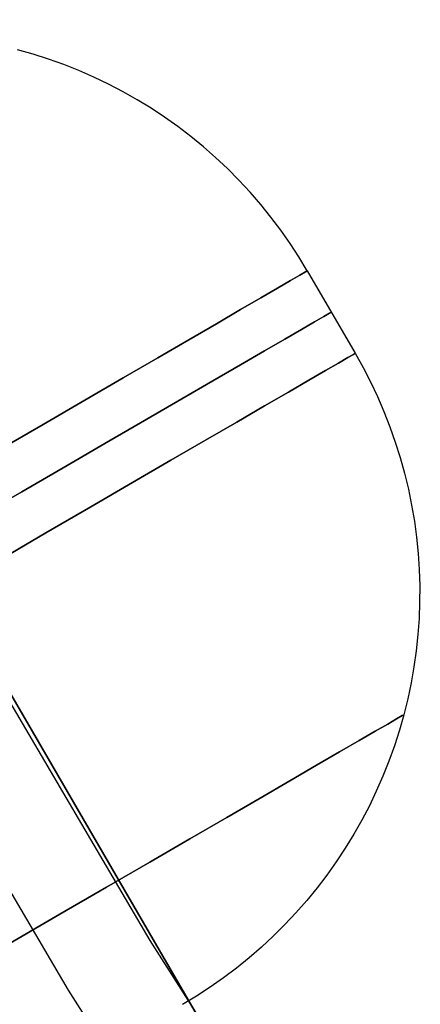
# Model space of a CAD drawing. Header units: millimetres. Extents: x -232 to 233, y -198 to 267.
# Tile 23 of 80: x -169.32 to -165.12, y -103.72 to -93.39. Entities that reach past the tile are written whole.
import ezdxf

# ---------------------------------------------------------------- set-up
doc = ezdxf.new("R2010")
doc.units = ezdxf.units.MM
doc.layers.add('Volume$Volume', color=7, linetype='Continuous', true_color=0x000000)

msp = doc.modelspace()

# ---------------------------------------------------------------- linework, layer by layer
at = {"layer": 'Volume$Volume'}
for p, q in [((-174.393, -91.9, 79.55), (-166.224, -105.963, 79.55)), ((-166.224, -105.963, 80.55), (-174.393, -91.9, 80.55)), ((-166.224, -105.963, 80.05), (-174.393, -91.9, 80.05)), ((-174.393, -91.9, 79.55), (-166.224, -105.963, 79.55)), ((-166.224, -105.963, 80.55), (-174.393, -91.9, 80.55)), ((-166.224, -105.963, 80.05), (-174.393, -91.9, 80.05)), ((-169.179, -93.751, 40.55), (-169.344, -93.705, 40.55)), ((-169.179, -93.751, 40.55), (-169.344, -93.705, 40.55)), ((-169.017, -93.803, 40.55), (-169.179, -93.751, 40.55)), ((-169.017, -93.803, 40.55), (-169.179, -93.751, 40.55)), ((-168.856, -93.861, 40.55), (-169.017, -93.803, 40.55)), ((-168.856, -93.861, 40.55), (-169.017, -93.803, 40.55)), ((-168.698, -93.924, 40.55), (-168.856, -93.861, 40.55)), ((-168.698, -93.924, 40.55), (-168.856, -93.861, 40.55)), ((-168.541, -93.993, 40.55), (-168.698, -93.924, 40.55)), ((-168.541, -93.993, 40.55), (-168.698, -93.924, 40.55)), ((-168.387, -94.066, 40.55), (-168.541, -93.993, 40.55)), ((-168.387, -94.066, 40.55), (-168.541, -93.993, 40.55)), ((-168.236, -94.145, 40.55), (-168.387, -94.066, 40.55)), ((-168.236, -94.145, 40.55), (-168.387, -94.066, 40.55)), ((-168.087, -94.229, 40.55), (-168.236, -94.145, 40.55)), ((-168.087, -94.229, 40.55), (-168.236, -94.145, 40.55)), ((-167.942, -94.319, 40.55), (-168.087, -94.229, 40.55)), ((-167.942, -94.319, 40.55), (-168.087, -94.229, 40.55)), ((-167.799, -94.413, 40.55), (-167.942, -94.319, 40.55)), ((-167.799, -94.413, 40.55), (-167.942, -94.319, 40.55)), ((-167.66, -94.512, 40.55), (-167.799, -94.413, 40.55)), ((-167.66, -94.512, 40.55), (-167.799, -94.413, 40.55)), ((-167.524, -94.615, 40.55), (-167.66, -94.512, 40.55)), ((-167.524, -94.615, 40.55), (-167.66, -94.512, 40.55)), ((-167.392, -94.723, 40.55), (-167.524, -94.615, 40.55)), ((-167.392, -94.723, 40.55), (-167.524, -94.615, 40.55)), ((-167.264, -94.836, 40.55), (-167.392, -94.723, 40.55)), ((-167.264, -94.836, 40.55), (-167.392, -94.723, 40.55)), ((-167.139, -94.953, 40.55), (-167.264, -94.836, 40.55)), ((-167.139, -94.953, 40.55), (-167.264, -94.836, 40.55)), ((-167.019, -95.074, 40.55), (-167.139, -94.953, 40.55)), ((-167.019, -95.074, 40.55), (-167.139, -94.953, 40.55)), ((-166.903, -95.199, 40.55), (-167.019, -95.074, 40.55)), ((-166.903, -95.199, 40.55), (-167.019, -95.074, 40.55)), ((-166.791, -95.328, 40.55), (-166.903, -95.199, 40.55)), ((-166.791, -95.328, 40.55), (-166.903, -95.199, 40.55)), ((-166.684, -95.461, 40.55), (-166.791, -95.328, 40.55)), ((-166.684, -95.461, 40.55), (-166.791, -95.328, 40.55)), ((-166.581, -95.597, 40.55), (-166.684, -95.461, 40.55)), ((-166.581, -95.597, 40.55), (-166.684, -95.461, 40.55)), ((-166.483, -95.737, 40.55), (-166.581, -95.597, 40.55)), ((-166.483, -95.737, 40.55), (-166.581, -95.597, 40.55)), ((-166.39, -95.88, 40.55), (-166.483, -95.737, 40.55)), ((-166.39, -95.88, 40.55), (-166.483, -95.737, 40.55)), ((-166.302, -96.026, 40.55), (-166.39, -95.88, 40.55)), ((-166.302, -96.026, 40.55), (-166.39, -95.88, 40.55)), ((-166.38, -96.072, 43.152), (-166.477, -96.128, 44.448)), ((-166.477, -96.128, 36.652), (-166.38, -96.072, 37.949)), ((-166.38, -96.072, 43.152), (-166.477, -96.128, 44.448)), ((-166.477, -96.128, 36.652), (-166.38, -96.072, 37.949)), ((-166.321, -96.037, 41.852), (-166.38, -96.072, 43.152)), ((-166.38, -96.072, 37.949), (-166.321, -96.037, 39.249)), ((-166.321, -96.037, 41.852), (-166.38, -96.072, 43.152)), ((-166.38, -96.072, 37.949), (-166.321, -96.037, 39.249)), ((-166.302, -96.026, 40.55), (-166.321, -96.037, 41.852)), ((-166.321, -96.037, 39.249), (-166.302, -96.026, 40.55)), ((-166.302, -96.026, 40.55), (-166.321, -96.037, 41.852)), ((-166.321, -96.037, 39.249), (-166.302, -96.026, 40.55)), ((-166.302, -96.026, 40.55), (-165.799, -96.891, 40.55)), ((-166.302, -96.026, 40.55), (-165.799, -96.891, 40.55)), ((-166.614, -96.207, 45.741), (-166.789, -96.309, 47.026)), ((-166.789, -96.309, 34.074), (-166.614, -96.207, 35.36)), ((-166.614, -96.207, 45.741), (-166.789, -96.309, 47.026)), ((-166.789, -96.309, 34.074), (-166.614, -96.207, 35.36)), ((-166.477, -96.128, 44.448), (-166.614, -96.207, 45.741)), ((-166.614, -96.207, 35.36), (-166.477, -96.128, 36.652)), ((-166.477, -96.128, 44.448), (-166.614, -96.207, 45.741)), ((-166.614, -96.207, 35.36), (-166.477, -96.128, 36.652)), ((-166.789, -96.309, 47.026), (-167.002, -96.433, 48.304)), ((-167.002, -96.433, 32.796), (-166.789, -96.309, 34.074)), ((-166.789, -96.309, 47.026), (-167.002, -96.433, 48.304)), ((-167.002, -96.433, 32.796), (-166.789, -96.309, 34.074)), ((-167.002, -96.433, 48.304), (-167.254, -96.58, 49.573)), ((-167.254, -96.58, 31.527), (-167.002, -96.433, 32.796)), ((-167.002, -96.433, 48.304), (-167.254, -96.58, 49.573)), ((-167.254, -96.58, 31.527), (-167.002, -96.433, 32.796)), ((-166.129, -96.504, 43.152), (-166.226, -96.561, 44.448)), ((-166.226, -96.561, 36.652), (-166.129, -96.504, 37.949)), ((-166.129, -96.504, 43.152), (-166.226, -96.561, 44.448)), ((-166.226, -96.561, 36.652), (-166.129, -96.504, 37.949)), ((-166.07, -96.47, 41.852), (-166.129, -96.504, 43.152)), ((-166.129, -96.504, 37.949), (-166.07, -96.47, 39.249)), ((-166.07, -96.47, 41.852), (-166.129, -96.504, 43.152)), ((-166.129, -96.504, 37.949), (-166.07, -96.47, 39.249)), ((-166.05, -96.458, 40.55), (-166.07, -96.47, 41.852)), ((-166.07, -96.47, 39.249), (-166.05, -96.458, 40.55)), ((-166.05, -96.458, 40.55), (-166.07, -96.47, 41.852)), ((-166.07, -96.47, 39.249), (-166.05, -96.458, 40.55)), ((-167.254, -96.58, 49.573), (-167.544, -96.748, 50.831)), ((-167.544, -96.748, 30.269), (-167.254, -96.58, 31.527)), ((-167.254, -96.58, 49.573), (-167.544, -96.748, 50.831)), ((-167.544, -96.748, 30.269), (-167.254, -96.58, 31.527)), ((-166.226, -96.561, 44.448), (-166.362, -96.64, 45.741)), ((-166.362, -96.64, 35.36), (-166.226, -96.561, 36.652)), ((-166.226, -96.561, 44.448), (-166.362, -96.64, 45.741)), ((-166.362, -96.64, 35.36), (-166.226, -96.561, 36.652)), ((-166.362, -96.64, 45.741), (-166.538, -96.741, 47.026)), ((-166.538, -96.741, 34.074), (-166.362, -96.64, 35.36)), ((-166.362, -96.64, 45.741), (-166.538, -96.741, 47.026)), ((-166.538, -96.741, 34.074), (-166.362, -96.64, 35.36)), ((-167.544, -96.748, 50.831), (-167.871, -96.938, 52.076)), ((-167.871, -96.938, 29.024), (-167.544, -96.748, 30.269)), ((-167.544, -96.748, 50.831), (-167.871, -96.938, 52.076)), ((-167.871, -96.938, 29.024), (-167.544, -96.748, 30.269)), ((-166.538, -96.741, 47.026), (-166.751, -96.866, 48.304)), ((-166.751, -96.866, 32.796), (-166.538, -96.741, 34.074)), ((-166.538, -96.741, 47.026), (-166.751, -96.866, 48.304)), ((-166.751, -96.866, 32.796), (-166.538, -96.741, 34.074)), ((-167.871, -96.938, 52.076), (-168.236, -97.15, 53.308)), ((-168.236, -97.15, 27.792), (-167.871, -96.938, 29.024)), ((-167.871, -96.938, 52.076), (-168.236, -97.15, 53.308)), ((-168.236, -97.15, 27.792), (-167.871, -96.938, 29.024)), ((-166.751, -96.866, 48.304), (-167.003, -97.012, 49.573)), ((-167.003, -97.012, 31.527), (-166.751, -96.866, 32.796)), ((-166.751, -96.866, 48.304), (-167.003, -97.012, 49.573)), ((-167.003, -97.012, 31.527), (-166.751, -96.866, 32.796)), ((-165.877, -96.936, 43.152), (-165.975, -96.993, 44.448)), ((-165.975, -96.993, 36.652), (-165.877, -96.936, 37.949)), ((-165.877, -96.936, 43.152), (-165.975, -96.993, 44.448)), ((-165.975, -96.993, 36.652), (-165.877, -96.936, 37.949)), ((-165.819, -96.902, 41.852), (-165.877, -96.936, 43.152)), ((-165.877, -96.936, 37.949), (-165.819, -96.902, 39.249)), ((-165.819, -96.902, 41.852), (-165.877, -96.936, 43.152)), ((-165.877, -96.936, 37.949), (-165.819, -96.902, 39.249)), ((-165.799, -96.891, 40.55), (-165.819, -96.902, 41.852)), ((-165.819, -96.902, 39.249), (-165.799, -96.891, 40.55)), ((-165.799, -96.891, 40.55), (-165.819, -96.902, 41.852)), ((-165.819, -96.902, 39.249), (-165.799, -96.891, 40.55)), ((-165.799, -96.891, 40.55), (-165.716, -97.04, 40.55)), ((-165.799, -96.891, 40.55), (-165.716, -97.04, 40.55)), ((-167.003, -97.012, 49.573), (-167.293, -97.18, 50.831)), ((-167.293, -97.18, 30.269), (-167.003, -97.012, 31.527)), ((-167.003, -97.012, 49.573), (-167.293, -97.18, 50.831)), ((-167.293, -97.18, 30.269), (-167.003, -97.012, 31.527)), ((-165.975, -96.993, 44.448), (-166.111, -97.072, 45.741)), ((-166.111, -97.072, 35.36), (-165.975, -96.993, 36.652)), ((-165.975, -96.993, 44.448), (-166.111, -97.072, 45.741)), ((-166.111, -97.072, 35.36), (-165.975, -96.993, 36.652)), ((-165.716, -97.04, 40.55), (-165.638, -97.192, 40.55)), ((-165.716, -97.04, 40.55), (-165.638, -97.192, 40.55)), ((-171.429, -97.145, 325.05), (-167.953, -103.055, 325.05)), ((-171.429, -97.145, 339.05), (-167.953, -103.055, 339.05)), ((-171.429, -97.145, 332.55), (-167.953, -103.055, 332.55)), ((-171.429, -97.145, 125.05), (-167.953, -103.055, 125.05)), ((-171.429, -97.145, 139.05), (-167.953, -103.055, 139.05)), ((-171.429, -97.145, 132.55), (-167.953, -103.055, 132.55)), ((-171.429, -97.145, 525.05), (-167.953, -103.055, 525.05)), ((-171.429, -97.145, 539.05), (-167.953, -103.055, 539.05)), ((-171.429, -97.145, 532.55), (-167.953, -103.055, 532.55)), ((-166.111, -97.072, 45.741), (-166.286, -97.174, 47.026)), ((-166.286, -97.174, 34.074), (-166.111, -97.072, 35.36)), ((-166.111, -97.072, 45.741), (-166.286, -97.174, 47.026)), ((-166.286, -97.174, 34.074), (-166.111, -97.072, 35.36)), ((-168.236, -97.15, 53.308), (-168.637, -97.383, 54.524)), ((-168.637, -97.383, 26.576), (-168.236, -97.15, 27.792)), ((-168.236, -97.15, 53.308), (-168.637, -97.383, 54.524)), ((-168.637, -97.383, 26.576), (-168.236, -97.15, 27.792)), ((-167.293, -97.18, 50.831), (-167.62, -97.37, 52.076)), ((-167.62, -97.37, 29.024), (-167.293, -97.18, 30.269)), ((-167.293, -97.18, 50.831), (-167.62, -97.37, 52.076)), ((-167.62, -97.37, 29.024), (-167.293, -97.18, 30.269)), ((-166.286, -97.174, 47.026), (-166.5, -97.298, 48.304)), ((-166.5, -97.298, 32.796), (-166.286, -97.174, 34.074)), ((-166.286, -97.174, 47.026), (-166.5, -97.298, 48.304)), ((-166.5, -97.298, 32.796), (-166.286, -97.174, 34.074)), ((-165.638, -97.192, 40.55), (-165.565, -97.346, 40.55)), ((-165.638, -97.192, 40.55), (-165.565, -97.346, 40.55)), ((-166.5, -97.298, 48.304), (-166.752, -97.444, 49.573)), ((-166.752, -97.444, 31.527), (-166.5, -97.298, 32.796)), ((-166.5, -97.298, 48.304), (-166.752, -97.444, 49.573)), ((-166.752, -97.444, 31.527), (-166.5, -97.298, 32.796)), ((-165.565, -97.346, 40.55), (-165.498, -97.503, 40.55)), ((-165.565, -97.346, 40.55), (-165.498, -97.503, 40.55)), ((-168.637, -97.383, 54.524), (-169.074, -97.637, 55.724)), ((-169.074, -97.637, 25.377), (-168.637, -97.383, 26.576)), ((-168.637, -97.383, 54.524), (-169.074, -97.637, 55.724)), ((-169.074, -97.637, 25.377), (-168.637, -97.383, 26.576)), ((-167.62, -97.37, 52.076), (-167.985, -97.582, 53.308)), ((-167.985, -97.582, 27.792), (-167.62, -97.37, 29.024)), ((-167.62, -97.37, 52.076), (-167.985, -97.582, 53.308)), ((-167.985, -97.582, 27.792), (-167.62, -97.37, 29.024)), ((-166.752, -97.444, 49.573), (-167.042, -97.613, 50.831)), ((-167.042, -97.613, 30.269), (-166.752, -97.444, 31.527)), ((-166.752, -97.444, 49.573), (-167.042, -97.613, 50.831)), ((-167.042, -97.613, 30.269), (-166.752, -97.444, 31.527)), ((-165.498, -97.503, 40.55), (-165.435, -97.662, 40.55)), ((-165.498, -97.503, 40.55), (-165.435, -97.662, 40.55)), ((-168.807, -103.577, 340.05), (-172.299, -97.637, 340.05)), ((-168.807, -103.577, 325.05), (-172.299, -97.637, 325.05)), ((-168.807, -103.577, 332.55), (-172.299, -97.637, 332.55)), ((-168.807, -103.577, 140.05), (-172.299, -97.637, 140.05)), ((-168.807, -103.577, 125.05), (-172.299, -97.637, 125.05)), ((-168.807, -103.577, 132.55), (-172.299, -97.637, 132.55)), ((-168.807, -103.577, 540.05), (-172.299, -97.637, 540.05)), ((-168.807, -103.577, 525.05), (-172.299, -97.637, 525.05)), ((-168.807, -103.577, 532.55), (-172.299, -97.637, 532.55)), ((-169.074, -97.637, 55.724), (-169.548, -97.912, 56.905)), ((-169.548, -97.912, 24.196), (-169.074, -97.637, 25.377)), ((-169.074, -97.637, 55.724), (-169.548, -97.912, 56.905)), ((-169.548, -97.912, 24.196), (-169.074, -97.637, 25.377)), ((-167.985, -97.582, 53.308), (-168.386, -97.815, 54.524)), ((-168.386, -97.815, 26.576), (-167.985, -97.582, 27.792)), ((-167.985, -97.582, 53.308), (-168.386, -97.815, 54.524)), ((-168.386, -97.815, 26.576), (-167.985, -97.582, 27.792)), ((-167.042, -97.613, 50.831), (-167.369, -97.803, 52.076)), ((-167.369, -97.803, 29.024), (-167.042, -97.613, 30.269)), ((-167.042, -97.613, 50.831), (-167.369, -97.803, 52.076)), ((-167.369, -97.803, 29.024), (-167.042, -97.613, 30.269)), ((-165.435, -97.662, 40.55), (-165.379, -97.823, 40.55)), ((-165.435, -97.662, 40.55), (-165.379, -97.823, 40.55)), ((-168.386, -97.815, 54.524), (-168.823, -98.069, 55.724)), ((-168.823, -98.069, 25.377), (-168.386, -97.815, 26.576)), ((-168.386, -97.815, 54.524), (-168.823, -98.069, 55.724)), ((-168.823, -98.069, 25.377), (-168.386, -97.815, 26.576)), ((-167.369, -97.803, 52.076), (-167.733, -98.014, 53.308)), ((-167.733, -98.014, 27.792), (-167.369, -97.803, 29.024)), ((-167.369, -97.803, 52.076), (-167.733, -98.014, 53.308)), ((-167.733, -98.014, 27.792), (-167.369, -97.803, 29.024)), ((-165.379, -97.823, 40.55), (-165.328, -97.986, 40.55)), ((-165.379, -97.823, 40.55), (-165.328, -97.986, 40.55)), ((-168.823, -98.069, 55.724), (-169.297, -98.344, 56.905)), ((-169.297, -98.344, 24.196), (-168.823, -98.069, 25.377)), ((-168.823, -98.069, 55.724), (-169.297, -98.344, 56.905)), ((-169.297, -98.344, 24.196), (-168.823, -98.069, 25.377)), ((-167.733, -98.014, 53.308), (-168.135, -98.247, 54.524)), ((-168.135, -98.247, 26.576), (-167.733, -98.014, 27.792)), ((-167.733, -98.014, 53.308), (-168.135, -98.247, 54.524)), ((-168.135, -98.247, 26.576), (-167.733, -98.014, 27.792)), ((-165.328, -97.986, 40.55), (-165.282, -98.15, 40.55)), ((-165.328, -97.986, 40.55), (-165.282, -98.15, 40.55)), ((-165.282, -98.15, 40.55), (-165.242, -98.316, 40.55)), ((-165.282, -98.15, 40.55), (-165.242, -98.316, 40.55)), ((-168.135, -98.247, 54.524), (-168.572, -98.502, 55.724)), ((-168.572, -98.502, 25.377), (-168.135, -98.247, 26.576)), ((-168.135, -98.247, 54.524), (-168.572, -98.502, 55.724)), ((-168.572, -98.502, 25.377), (-168.135, -98.247, 26.576)), ((-169.297, -98.344, 56.905), (-169.805, -98.639, 58.066)), ((-169.805, -98.639, 23.034), (-169.297, -98.344, 24.196)), ((-169.297, -98.344, 56.905), (-169.805, -98.639, 58.066)), ((-169.805, -98.639, 23.034), (-169.297, -98.344, 24.196)), ((-165.242, -98.316, 40.55), (-165.208, -98.484, 40.55)), ((-165.242, -98.316, 40.55), (-165.208, -98.484, 40.55)), ((-165.208, -98.484, 40.55), (-165.179, -98.652, 40.55)), ((-165.208, -98.484, 40.55), (-165.179, -98.652, 40.55)), ((-168.572, -98.502, 55.724), (-169.045, -98.777, 56.905)), ((-169.045, -98.777, 24.196), (-168.572, -98.502, 25.377)), ((-168.572, -98.502, 55.724), (-169.045, -98.777, 56.905)), ((-169.045, -98.777, 24.196), (-168.572, -98.502, 25.377)), ((-165.179, -98.652, 40.55), (-165.157, -98.821, 40.55)), ((-165.179, -98.652, 40.55), (-165.157, -98.821, 40.55)), ((-169.045, -98.777, 56.905), (-169.554, -99.072, 58.066)), ((-169.554, -99.072, 23.034), (-169.045, -98.777, 24.196)), ((-169.045, -98.777, 56.905), (-169.554, -99.072, 58.066)), ((-169.554, -99.072, 23.034), (-169.045, -98.777, 24.196)), ((-165.157, -98.821, 40.55), (-165.14, -98.991, 40.55)), ((-165.157, -98.821, 40.55), (-165.14, -98.991, 40.55)), ((-165.14, -98.991, 40.55), (-165.129, -99.161, 40.55)), ((-165.14, -98.991, 40.55), (-165.129, -99.161, 40.55)), ((-165.129, -99.161, 40.55), (-165.123, -99.332, 40.55)), ((-165.129, -99.161, 40.55), (-165.123, -99.332, 40.55)), ((-165.123, -99.332, 40.55), (-165.124, -99.503, 40.55)), ((-165.123, -99.332, 40.55), (-165.124, -99.503, 40.55)), ((-165.124, -99.503, 40.55), (-165.13, -99.673, 40.55)), ((-165.124, -99.503, 40.55), (-165.13, -99.673, 40.55)), ((-165.13, -99.673, 40.55), (-165.142, -99.844, 40.55)), ((-165.13, -99.673, 40.55), (-165.142, -99.844, 40.55)), ((-165.142, -99.844, 40.55), (-165.16, -100.014, 40.55)), ((-165.142, -99.844, 40.55), (-165.16, -100.014, 40.55)), ((-165.16, -100.014, 40.55), (-165.184, -100.183, 40.55)), ((-165.16, -100.014, 40.55), (-165.184, -100.183, 40.55)), ((-165.184, -100.183, 40.55), (-165.213, -100.351, 40.55)), ((-165.184, -100.183, 40.55), (-165.213, -100.351, 40.55)), ((-165.213, -100.351, 40.55), (-165.249, -100.518, 40.55)), ((-165.213, -100.351, 40.55), (-165.249, -100.518, 40.55)), ((-165.249, -100.518, 40.55), (-165.29, -100.684, 40.55)), ((-165.249, -100.518, 40.55), (-165.29, -100.684, 40.55)), ((-165.365, -100.727, 43.05), (-165.458, -100.782, 44.296)), ((-165.458, -100.782, 36.804), (-165.365, -100.727, 38.05)), ((-165.365, -100.727, 43.05), (-165.458, -100.782, 44.296)), ((-165.458, -100.782, 36.804), (-165.365, -100.727, 38.05)), ((-165.308, -100.694, 41.801), (-165.365, -100.727, 43.05)), ((-165.365, -100.727, 38.05), (-165.308, -100.694, 39.3)), ((-165.308, -100.694, 41.801), (-165.365, -100.727, 43.05)), ((-165.365, -100.727, 38.05), (-165.308, -100.694, 39.3)), ((-165.29, -100.684, 40.55), (-165.336, -100.848, 40.55)), ((-165.29, -100.684, 40.55), (-165.336, -100.848, 40.55)), ((-165.29, -100.684, 40.55), (-165.308, -100.694, 41.801)), ((-165.308, -100.694, 39.3), (-165.29, -100.684, 40.55)), ((-165.29, -100.684, 40.55), (-165.308, -100.694, 41.801)), ((-165.308, -100.694, 39.3), (-165.29, -100.684, 40.55)), ((-165.59, -100.858, 45.538), (-165.758, -100.956, 46.773)), ((-165.758, -100.956, 34.327), (-165.59, -100.858, 35.563)), ((-165.59, -100.858, 45.538), (-165.758, -100.956, 46.773)), ((-165.758, -100.956, 34.327), (-165.59, -100.858, 35.563)), ((-165.458, -100.782, 44.296), (-165.59, -100.858, 45.538)), ((-165.59, -100.858, 35.563), (-165.458, -100.782, 36.804)), ((-165.458, -100.782, 44.296), (-165.59, -100.858, 45.538)), ((-165.59, -100.858, 35.563), (-165.458, -100.782, 36.804)), ((-165.336, -100.848, 40.55), (-165.388, -101.01, 40.55)), ((-165.336, -100.848, 40.55), (-165.388, -101.01, 40.55)), ((-165.758, -100.956, 46.773), (-165.963, -101.075, 48.002)), ((-165.963, -101.075, 33.099), (-165.758, -100.956, 34.327)), ((-165.758, -100.956, 46.773), (-165.963, -101.075, 48.002)), ((-165.963, -101.075, 33.099), (-165.758, -100.956, 34.327)), ((-165.388, -101.01, 40.55), (-165.446, -101.171, 40.55)), ((-165.388, -101.01, 40.55), (-165.446, -101.171, 40.55)), ((-165.963, -101.075, 48.002), (-166.205, -101.215, 49.221)), ((-166.205, -101.215, 31.88), (-165.963, -101.075, 33.099)), ((-165.963, -101.075, 48.002), (-166.205, -101.215, 49.221)), ((-166.205, -101.215, 31.88), (-165.963, -101.075, 33.099)), ((-165.446, -101.171, 40.55), (-165.509, -101.33, 40.55)), ((-165.446, -101.171, 40.55), (-165.509, -101.33, 40.55)), ((-166.205, -101.215, 49.221), (-166.484, -101.377, 50.429)), ((-166.484, -101.377, 30.671), (-166.205, -101.215, 31.88)), ((-166.205, -101.215, 49.221), (-166.484, -101.377, 50.429)), ((-166.484, -101.377, 30.671), (-166.205, -101.215, 31.88)), ((-166.484, -101.377, 50.429), (-166.798, -101.56, 51.626)), ((-166.798, -101.56, 29.474), (-166.484, -101.377, 30.671)), ((-166.484, -101.377, 50.429), (-166.798, -101.56, 51.626)), ((-166.798, -101.56, 29.474), (-166.484, -101.377, 30.671)), ((-165.509, -101.33, 40.55), (-165.578, -101.486, 40.55)), ((-165.509, -101.33, 40.55), (-165.578, -101.486, 40.55)), ((-165.578, -101.486, 40.55), (-165.651, -101.64, 40.55)), ((-165.578, -101.486, 40.55), (-165.651, -101.64, 40.55)), ((-166.798, -101.56, 51.626), (-167.148, -101.763, 52.81)), ((-167.148, -101.763, 28.291), (-166.798, -101.56, 29.474)), ((-166.798, -101.56, 51.626), (-167.148, -101.763, 52.81)), ((-167.148, -101.763, 28.291), (-166.798, -101.56, 29.474)), ((-165.651, -101.64, 40.55), (-165.73, -101.791, 40.55)), ((-165.651, -101.64, 40.55), (-165.73, -101.791, 40.55)), ((-167.148, -101.763, 52.81), (-167.534, -101.987, 53.978)), ((-167.534, -101.987, 27.122), (-167.148, -101.763, 28.291)), ((-167.148, -101.763, 52.81), (-167.534, -101.987, 53.978)), ((-167.534, -101.987, 27.122), (-167.148, -101.763, 28.291)), ((-165.73, -101.791, 40.55), (-165.815, -101.94, 40.55)), ((-165.73, -101.791, 40.55), (-165.815, -101.94, 40.55)), ((-167.534, -101.987, 53.978), (-167.954, -102.231, 55.131)), ((-167.954, -102.231, 25.969), (-167.534, -101.987, 27.122)), ((-167.534, -101.987, 53.978), (-167.954, -102.231, 55.131)), ((-167.954, -102.231, 25.969), (-167.534, -101.987, 27.122)), ((-165.815, -101.94, 40.55), (-165.904, -102.086, 40.55)), ((-165.815, -101.94, 40.55), (-165.904, -102.086, 40.55)), ((-165.904, -102.086, 40.55), (-165.998, -102.228, 40.55)), ((-165.904, -102.086, 40.55), (-165.998, -102.228, 40.55)), ((-167.954, -102.231, 55.131), (-168.409, -102.496, 56.266)), ((-168.409, -102.496, 24.835), (-167.954, -102.231, 25.969)), ((-167.954, -102.231, 55.131), (-168.409, -102.496, 56.266)), ((-168.409, -102.496, 24.835), (-167.954, -102.231, 25.969)), ((-165.998, -102.228, 40.55), (-166.097, -102.367, 40.55)), ((-165.998, -102.228, 40.55), (-166.097, -102.367, 40.55)), ((-166.097, -102.367, 40.55), (-166.2, -102.503, 40.55)), ((-166.097, -102.367, 40.55), (-166.2, -102.503, 40.55)), ((-168.409, -102.496, 56.266), (-168.898, -102.779, 57.382)), ((-168.898, -102.779, 23.719), (-168.409, -102.496, 24.835)), ((-168.409, -102.496, 56.266), (-168.898, -102.779, 57.382)), ((-168.898, -102.779, 23.719), (-168.409, -102.496, 24.835)), ((-166.2, -102.503, 40.55), (-166.308, -102.635, 40.55)), ((-166.2, -102.503, 40.55), (-166.308, -102.635, 40.55)), ((-166.308, -102.635, 40.55), (-166.421, -102.763, 40.55)), ((-166.308, -102.635, 40.55), (-166.421, -102.763, 40.55)), ((-168.898, -102.779, 57.382), (-169.419, -103.082, 58.478)), ((-169.419, -103.082, 22.623), (-168.898, -102.779, 23.719)), ((-168.898, -102.779, 57.382), (-169.419, -103.082, 58.478)), ((-169.419, -103.082, 22.623), (-168.898, -102.779, 23.719)), ((-166.421, -102.763, 40.55), (-166.538, -102.888, 40.55)), ((-166.421, -102.763, 40.55), (-166.538, -102.888, 40.55)), ((-166.538, -102.888, 40.55), (-166.659, -103.008, 40.55)), ((-166.538, -102.888, 40.55), (-166.659, -103.008, 40.55)), ((-166.659, -103.008, 40.55), (-166.784, -103.124, 40.55)), ((-166.659, -103.008, 40.55), (-166.784, -103.124, 40.55)), ((-167.953, -103.055, 325.05), (-164.275, -108.84, 325.05)), ((-167.953, -103.055, 339.05), (-164.275, -108.84, 339.05)), ((-167.953, -103.055, 332.55), (-164.275, -108.84, 332.55)), ((-167.953, -103.055, 125.05), (-164.275, -108.84, 125.05)), ((-167.953, -103.055, 139.05), (-164.275, -108.84, 139.05)), ((-167.953, -103.055, 132.55), (-164.275, -108.84, 132.55)), ((-167.953, -103.055, 525.05), (-164.275, -108.84, 525.05)), ((-167.953, -103.055, 539.05), (-164.275, -108.84, 539.05)), ((-167.953, -103.055, 532.55), (-164.275, -108.84, 532.55)), ((-166.784, -103.124, 40.55), (-166.913, -103.236, 40.55)), ((-166.784, -103.124, 40.55), (-166.913, -103.236, 40.55)), ((-166.913, -103.236, 40.55), (-167.046, -103.344, 40.55)), ((-166.913, -103.236, 40.55), (-167.046, -103.344, 40.55)), ((-167.046, -103.344, 40.55), (-167.182, -103.446, 40.55)), ((-167.046, -103.344, 40.55), (-167.182, -103.446, 40.55)), ((-167.182, -103.446, 40.55), (-167.322, -103.544, 40.55)), ((-167.182, -103.446, 40.55), (-167.322, -103.544, 40.55)), ((-167.322, -103.544, 40.55), (-167.465, -103.638, 40.55)), ((-167.322, -103.544, 40.55), (-167.465, -103.638, 40.55)), ((-165.11, -109.391, 340.05), (-168.807, -103.577, 340.05)), ((-165.11, -109.391, 325.05), (-168.807, -103.577, 325.05)), ((-165.11, -109.391, 332.55), (-168.807, -103.577, 332.55)), ((-165.11, -109.391, 140.05), (-168.807, -103.577, 140.05)), ((-165.11, -109.391, 125.05), (-168.807, -103.577, 125.05)), ((-165.11, -109.391, 132.55), (-168.807, -103.577, 132.55)), ((-165.11, -109.391, 540.05), (-168.807, -103.577, 540.05)), ((-165.11, -109.391, 525.05), (-168.807, -103.577, 525.05)), ((-165.11, -109.391, 532.55), (-168.807, -103.577, 532.55)), ((-167.465, -103.638, 40.55), (-167.611, -103.726, 40.55)), ((-167.465, -103.638, 40.55), (-167.611, -103.726, 40.55))]:
    msp.add_line(p, q, dxfattribs=at)

doc.saveas('drawing.dxf')
